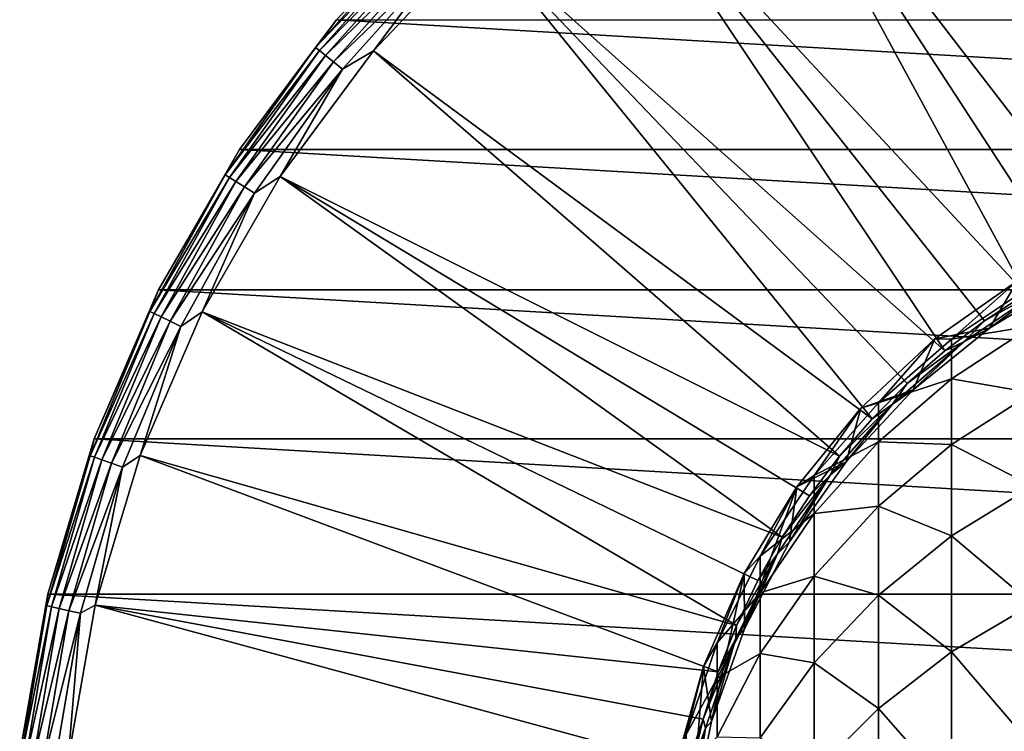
# Model space of a CAD drawing. Header units: metres. Extents: x -27 to 80, y -171 to 27.
# Tile 65 of 117: x -22 to -6, y 3 to 14. Entities that reach past the tile are written whole.
import ezdxf

# ---------------------------------------------------------------- set-up
doc = ezdxf.new("R2010")
doc.units = ezdxf.units.M
doc.layers.add('solid_509380_SW0003', color=7, linetype='CONTINUOUS')

msp = doc.modelspace()

# ---------------------------------------------------------------- linework, layer by layer
at = {"layer": 'solid_509380_SW0003'}
for points in [[(-3.934258, 11.069942, 120.187675), (-6.227634, 20.801748, 120.013718), (-8.600461, 19.93811, 120.013718)], [(-4.680526, 10.775653, 120.187675), (-8.600461, 19.93811, 120.013718), (-10.856981, 18.804842, 120.013718)], [(-4.680526, 10.775653, 120.187675), (-3.934258, 11.069942, 120.187675), (-8.600461, 19.93811, 120.013718)], [(-6.104216, 10.037956, 120.187675), (-10.856981, 18.804842, 120.013718), (-12.966679, 17.417273, 120.013718)], [(-5.404972, 10.431122, 120.187675), (-4.680526, 10.775653, 120.187675), (-10.856981, 18.804842, 120.013718)], [(-6.104216, 10.037956, 120.187675), (-5.404972, 10.431122, 120.187675), (-10.856981, 18.804842, 120.013718)], [(-7.414196, 9.113272, 120.187675), (-12.966679, 17.417273, 120.013718), (-14.901025, 15.794164, 120.013718)], [(-6.775, 9.597989, 120.187675), (-6.104216, 10.037956, 120.187675), (-12.966679, 17.417273, 120.013718)], [(-7.414196, 9.113272, 120.187675), (-6.775, 9.597989, 120.187675), (-12.966679, 17.417273, 120.013718)], [(-17.236, 14.462721, 119.213844), (-15.440436, 16.365908, 119.213844), (-17.235994, 14.462728)], [(-15.891051, 15.891051, 119.418648), (-15.440436, 16.365908, 119.213844), (-17.236, 14.462721, 119.213844)], [(-15.891051, 15.891051, 119.418648), (-17.236, 14.462721, 119.213844), (-17.570364, 14.011898, 119.418648)], [(-15.891051, 15.891051, 119.418648), (-17.570364, 14.011898, 119.418648), (-15.83568, 15.83568, 119.609985)], [(-17.570364, 14.011898, 119.418648), (-17.509142, 13.963075, 119.609985), (-15.83568, 15.83568, 119.609985)], [(-15.83568, 15.83568, 119.609985), (-17.509142, 13.963075, 119.609985), (-15.747487, 15.747487, 119.774864)], [(-17.509142, 13.963075, 119.609985), (-17.411629, 13.885311, 119.774864), (-15.747487, 15.747487, 119.774864)], [(-15.747487, 15.747487, 119.774864), (-17.411629, 13.885311, 119.774864), (-15.632362, 15.632362, 119.902275)], [(-8.586063, 8.018824, 120.187675), (-14.901025, 15.794164, 120.013718), (-16.63386, 13.957466, 120.013718)], [(-15.497995, 15.497995, 119.983719), (-16.63386, 13.957466, 120.013718), (-14.901025, 15.794164, 120.013718)], [(-8.018824, 8.586063, 120.187675), (-7.414196, 9.113272, 120.187675), (-14.901025, 15.794164, 120.013718)], [(-8.586063, 8.018824, 120.187675), (-8.018824, 8.586063, 120.187675), (-14.901025, 15.794164, 120.013718)], [(-17.411629, 13.885311, 119.774864), (-17.28434, 13.7838, 119.902275), (-15.632362, 15.632362, 119.902275)], [(-15.632362, 15.632362, 119.902275), (-17.28434, 13.7838, 119.902275), (-15.497995, 15.497995, 119.983719)], [(-17.28434, 13.7838, 119.902275), (-17.135773, 13.665322, 119.983719), (-15.497995, 15.497995, 119.983719)], [(-15.497995, 15.497995, 119.983719), (-17.135773, 13.665322, 119.983719), (-16.63386, 13.957466, 120.013718)], [(-18.798475, 12.363952, 119.213844), (-17.236, 14.462721, 119.213844), (-18.798466, 12.363962)], [(-17.570364, 14.011898, 119.418648), (-17.236, 14.462721, 119.213844), (-18.798475, 12.363952, 119.213844)], [(-18.798466, 12.363962), (-17.235994, 14.462728), (18.798466, 12.363962)], [(-17.236, 14.462721, 119.213844), (-17.235994, 14.462728), (-18.798466, 12.363962)], [(-17.235994, 14.462728), (17.235994, 14.462728), (18.798466, 12.363962)], [(-17.570364, 14.011898, 119.418648), (-18.798475, 12.363952, 119.213844), (-19.028721, 11.956537, 119.418648)], [(-17.570364, 14.011898, 119.418648), (-19.028721, 11.956537, 119.418648), (-17.509142, 13.963075, 119.609985)], [(-19.028721, 11.956537, 119.418648), (-18.962416, 11.914876, 119.609985), (-17.509142, 13.963075, 119.609985)], [(-17.509142, 13.963075, 119.609985), (-18.962416, 11.914876, 119.609985), (-17.411629, 13.885311, 119.774864)], [(-18.962416, 11.914876, 119.609985), (-18.85681, 11.848519, 119.774864), (-17.411629, 13.885311, 119.774864)], [(-17.411629, 13.885311, 119.774864), (-18.85681, 11.848519, 119.774864), (-17.28434, 13.7838, 119.902275)], [(-9.113272, 7.414196, 120.187675), (-16.63386, 13.957466, 120.013718), (-18.14175, 11.932017, 120.013718)], [(-17.135773, 13.665322, 119.983719), (-18.14175, 11.932017, 120.013718), (-16.63386, 13.957466, 120.013718)], [(-9.113272, 7.414196, 120.187675), (-8.586063, 8.018824, 120.187675), (-16.63386, 13.957466, 120.013718)], [(-18.85681, 11.848519, 119.774864), (-18.718954, 11.761899, 119.902275), (-17.28434, 13.7838, 119.902275)], [(-17.28434, 13.7838, 119.902275), (-18.718954, 11.761899, 119.902275), (-17.135773, 13.665322, 119.983719)], [(-18.718954, 11.761899, 119.902275), (-18.558056, 11.6608, 119.983719), (-17.135773, 13.665322, 119.983719)], [(-17.135773, 13.665322, 119.983719), (-18.558056, 11.6608, 119.983719), (-18.14175, 11.932017, 120.013718)], [(-20.106735, 10.097981, 119.213844), (-18.798475, 12.363952, 119.213844), (-20.10673, 10.097991)], [(-19.028721, 11.956537, 119.418648), (-18.798475, 12.363952, 119.213844), (-20.106735, 10.097981, 119.213844)], [(-20.10673, 10.097991), (-18.798466, 12.363962), (20.10673, 10.097991)], [(-18.798475, 12.363952, 119.213844), (-18.798466, 12.363962), (-20.10673, 10.097991)], [(-18.798466, 12.363962), (18.798466, 12.363962), (20.10673, 10.097991)], [(-19.028721, 11.956537, 119.418648), (-20.106735, 10.097981, 119.213844), (-20.24778, 9.750816, 119.418648)], [(-19.028721, 11.956537, 119.418648), (-20.24778, 9.750816, 119.418648), (-18.962416, 11.914876, 119.609985)], [(-10.037956, 6.104216, 120.187675), (-18.14175, 11.932017, 120.013718), (-19.404305, 9.745209, 120.013718)], [(-18.558056, 11.6608, 119.983719), (-19.404305, 9.745209, 120.013718), (-18.14175, 11.932017, 120.013718)], [(-9.597989, 6.775, 120.187675), (-9.113272, 7.414196, 120.187675), (-18.14175, 11.932017, 120.013718)], [(-10.037956, 6.104216, 120.187675), (-9.597989, 6.775, 120.187675), (-18.14175, 11.932017, 120.013718)], [(-20.24778, 9.750816, 119.418648), (-20.177227, 9.716841, 119.609985), (-18.962416, 11.914876, 119.609985)], [(-18.962416, 11.914876, 119.609985), (-20.177227, 9.716841, 119.609985), (-18.85681, 11.848519, 119.774864)], [(-20.177227, 9.716841, 119.609985), (-20.064856, 9.662725, 119.774864), (-18.85681, 11.848519, 119.774864)], [(-18.85681, 11.848519, 119.774864), (-20.064856, 9.662725, 119.774864), (-18.718954, 11.761899, 119.902275)], [(-20.064856, 9.662725, 119.774864), (-19.918169, 9.592085, 119.902275), (-18.718954, 11.761899, 119.902275)], [(-18.718954, 11.761899, 119.902275), (-19.918169, 9.592085, 119.902275), (-18.558056, 11.6608, 119.983719)], [(-19.918169, 9.592085, 119.902275), (-19.746962, 9.509636, 119.983719), (-18.558056, 11.6608, 119.983719)], [(-18.558056, 11.6608, 119.983719), (-19.746962, 9.509636, 119.983719), (-19.404305, 9.745209, 120.013718)], [(-6.235007, 10.253033, 215.174133), (-6.235004, 10.253032, 120.495499), (-7.573114, 9.308485, 120.495499)], [(-7.573055, 9.308536, 215.174133), (-6.235007, 10.253033, 215.174133), (-7.573114, 9.308485, 120.495499)], [(-6.694348, 9.483711, 120.495499), (-7.573114, 9.308485, 120.495499), (-6.235004, 10.253032, 120.495499)], [(-7.305137, 9.305888, 219.586472), (-6.235007, 10.253033, 215.174133), (-7.573055, 9.308536, 215.174133)], [(-7.305137, 9.305888, 219.586472), (-6, 10.173846, 219.671005), (-6.235007, 10.253033, 215.174133)], [(-6, 9.519658, 224.129944), (-6, 10.173846, 219.671005), (-7.305137, 9.305888, 219.586472)], [(-5.34059, 10.306948, 120.495499), (-6.694339, 9.483718, 120.155807), (-6.694348, 9.483711, 120.495499)], [(-5.34059, 10.306948, 120.495499), (-6.694348, 9.483711, 120.495499), (-6.235004, 10.253032, 120.495499)], [(-5.34059, 10.306948, 120.495499), (-5.340622, 10.306932, 120.155807), (-6.694339, 9.483718, 120.155807)], [(-6.694339, 9.483718, 120.155807), (-5.340622, 10.306932, 120.155807), (-5.838204, 10.112067, 120.180222)], [(-21.143084, 7.695453, 119.213844), (-20.106735, 10.097981, 119.213844), (-21.143082, 7.695457)], [(-20.24778, 9.750816, 119.418648), (-20.106735, 10.097981, 119.213844), (-21.143084, 7.695453, 119.213844)], [(-21.143082, 7.695457), (-20.10673, 10.097991), (21.143082, 7.695457)], [(-20.106735, 10.097981, 119.213844), (-20.10673, 10.097991), (-21.143082, 7.695457)], [(-20.10673, 10.097991), (20.10673, 10.097991), (21.143082, 7.695457)], [(-5.838204, 10.112067, 120.180222), (-6.775, 9.597989, 120.187675), (-7.108148, 9.263518, 120.180222)], [(-6.694339, 9.483718, 120.155807), (-5.838204, 10.112067, 120.180222), (-7.108148, 9.263518, 120.180222)], [(-5.838204, 10.112067, 120.180222), (-6.104216, 10.037956, 120.187675), (-6.775, 9.597989, 120.187675)], [(-20.24778, 9.750816, 119.418648), (-21.143084, 7.695453, 119.213844), (-21.212212, 7.422473, 119.418648)], [(-20.24778, 9.750816, 119.418648), (-21.212212, 7.422473, 119.418648), (-20.177227, 9.716841, 119.609985)], [(-21.212212, 7.422473, 119.418648), (-21.138298, 7.396611, 119.609985), (-20.177227, 9.716841, 119.609985)], [(-20.177227, 9.716841, 119.609985), (-21.138298, 7.396611, 119.609985), (-20.064856, 9.662725, 119.774864)], [(-10.775653, 4.680526, 120.187675), (-19.404305, 9.745209, 120.013718), (-20.404449, 7.426612, 120.013718)], [(-19.746962, 9.509636, 119.983719), (-20.404449, 7.426612, 120.013718), (-19.404305, 9.745209, 120.013718)], [(-10.431122, 5.404972, 120.187675), (-10.037956, 6.104216, 120.187675), (-19.404305, 9.745209, 120.013718)], [(-10.775653, 4.680526, 120.187675), (-10.431122, 5.404972, 120.187675), (-19.404305, 9.745209, 120.013718)], [(-21.138298, 7.396611, 119.609985), (-21.020575, 7.355417, 119.774864), (-20.064856, 9.662725, 119.774864)], [(-20.064856, 9.662725, 119.774864), (-21.020575, 7.355417, 119.774864), (-19.918169, 9.592085, 119.902275)], [(-21.020575, 7.355417, 119.774864), (-20.866899, 7.301644, 119.902275), (-19.918169, 9.592085, 119.902275)], [(-19.918169, 9.592085, 119.902275), (-20.866899, 7.301644, 119.902275), (-19.746962, 9.509636, 119.983719)], [(-7.108148, 9.263518, 120.180222), (-6.775, 9.597989, 120.187675), (-7.414196, 9.113272, 120.187675)], [(-20.866899, 7.301644, 119.902275), (-20.68754, 7.238883, 119.983719), (-19.746962, 9.509636, 119.983719)], [(-19.746962, 9.509636, 119.983719), (-20.68754, 7.238883, 119.983719), (-20.404449, 7.426612, 120.013718)], [(-6.694348, 9.483711, 120.495499), (-7.923354, 8.483841, 120.155807), (-7.923377, 8.48382, 120.495499)], [(-6.694348, 9.483711, 120.495499), (-7.923377, 8.48382, 120.495499), (-7.573114, 9.308485, 120.495499)], [(-7.923354, 8.483841, 120.155807), (-6.694339, 9.483718, 120.155807), (-7.108148, 9.263518, 120.180222)], [(-6.694348, 9.483711, 120.495499), (-6.694339, 9.483718, 120.155807), (-7.923354, 8.483841, 120.155807)], [(-7.305137, 8.663997, 223.961609), (-6, 9.519658, 224.129944), (-7.305137, 9.305888, 219.586472)], [(-6, 8.435913, 228.504379), (-6, 9.519658, 224.129944), (-7.305137, 8.663997, 223.961609)], [(-7.923377, 8.48382, 120.495499), (-8.770081, 8.190586, 120.495499), (-7.573114, 9.308485, 120.495499)], [(-8.770032, 8.190638, 215.174133), (-7.573114, 9.308485, 120.495499), (-8.770081, 8.190586, 120.495499)], [(-8.770032, 8.190638, 215.174133), (-7.573055, 9.308536, 215.174133), (-7.573114, 9.308485, 120.495499)], [(-8.485281, 8.275803, 219.48616), (-7.573055, 9.308536, 215.174133), (-8.770032, 8.190638, 215.174133)], [(-8.485281, 8.275803, 219.48616), (-7.305137, 9.305888, 219.586472), (-7.573055, 9.308536, 215.174133)], [(-7.305137, 8.663997, 223.961609), (-7.305137, 9.305888, 219.586472), (-8.485281, 8.275803, 219.48616)], [(-7.108148, 9.263518, 120.180222), (-8.018824, 8.586063, 120.187675), (-8.256468, 8.256468, 120.180222)], [(-7.923354, 8.483841, 120.155807), (-7.108148, 9.263518, 120.180222), (-8.256468, 8.256468, 120.180222)], [(-7.108148, 9.263518, 120.180222), (-7.414196, 9.113272, 120.187675), (-8.018824, 8.586063, 120.187675)], [(-8.256468, 8.256468, 120.180222), (-8.018824, 8.586063, 120.187675), (-8.586063, 8.018824, 120.187675)], [(-8.485281, 7.648506, 223.76181), (-7.305137, 8.663997, 223.961609), (-8.485281, 8.275803, 219.48616)], [(-7.305137, 7.600624, 228.253799), (-7.305137, 8.663997, 223.961609), (-8.485281, 7.648506, 223.76181)], [(-7.305137, 7.600624, 228.253799), (-6, 8.435913, 228.504379), (-7.305137, 8.663997, 223.961609)], [(-7.923377, 8.48382, 120.495499), (-9.004771, 7.325925, 120.155807), (-9.00478, 7.325916, 120.495499)], [(-7.923377, 8.48382, 120.495499), (-9.00478, 7.325916, 120.495499), (-8.770081, 8.190586, 120.495499)], [(-9.004771, 7.325925, 120.155807), (-7.923354, 8.483841, 120.155807), (-8.256468, 8.256468, 120.180222)], [(-7.923377, 8.48382, 120.495499), (-7.923354, 8.483841, 120.155807), (-9.004771, 7.325925, 120.155807)], [(-6, 6.932839, 232.753021), (-6, 8.435913, 228.504379), (-7.305137, 7.600624, 228.253799)], [(-9.52024, 7.101216, 219.371765), (-8.485281, 8.275803, 219.48616), (-8.770032, 8.190638, 215.174133)], [(-8.485281, 7.648506, 223.76181), (-8.485281, 8.275803, 219.48616), (-9.52024, 7.101216, 219.371765)], [(-8.770032, 8.190638, 215.174133), (-8.770081, 8.190586, 120.495499), (-9.803653, 6.920146, 120.495499)], [(-9.803638, 6.920164, 215.174133), (-8.770032, 8.190638, 215.174133), (-9.803653, 6.920146, 120.495499)], [(-9.00478, 7.325916, 120.495499), (-9.803653, 6.920146, 120.495499), (-8.770081, 8.190586, 120.495499)], [(-9.52024, 7.101216, 219.371765), (-8.770032, 8.190638, 215.174133), (-9.803638, 6.920164, 215.174133)], [(-8.256468, 8.256468, 120.180222), (-9.113272, 7.414196, 120.187675), (-9.263518, 7.108148, 120.180222)], [(-9.004771, 7.325925, 120.155807), (-8.256468, 8.256468, 120.180222), (-9.263518, 7.108148, 120.180222)], [(-8.256468, 8.256468, 120.180222), (-8.586063, 8.018824, 120.187675), (-9.113272, 7.414196, 120.187675)], [(-21.893511, 5.188846), (-21.143082, 7.695457), (21.893511, 5.188846)], [(-21.143084, 7.695453, 119.213844), (-21.143082, 7.695457), (-21.893511, 5.188846)], [(-21.893509, 5.188857, 119.213844), (-21.143084, 7.695453, 119.213844), (-21.893511, 5.188846)], [(-21.212212, 7.422473, 119.418648), (-21.143084, 7.695453, 119.213844), (-21.893509, 5.188857, 119.213844)], [(-21.143082, 7.695457), (21.143082, 7.695457), (21.893511, 5.188846)], [(-9.52024, 6.49056, 223.533981), (-8.485281, 7.648506, 223.76181), (-9.52024, 7.101216, 219.371765)], [(-8.485281, 6.60931, 227.956421), (-8.485281, 7.648506, 223.76181), (-9.52024, 6.49056, 223.533981)], [(-8.485281, 6.60931, 227.956421), (-7.305137, 7.600624, 228.253799), (-8.485281, 7.648506, 223.76181)], [(-7.305137, 6.125804, 232.422577), (-7.305137, 7.600624, 228.253799), (-8.485281, 6.60931, 227.956421)], [(-7.305137, 6.125804, 232.422577), (-6, 6.932839, 232.753021), (-7.305137, 7.600624, 228.253799)], [(-21.212212, 7.422473, 119.418648), (-21.893509, 5.188857, 119.213844), (-21.909885, 5.000789, 119.418648)], [(-21.212212, 7.422473, 119.418648), (-21.909885, 5.000789, 119.418648), (-21.138298, 7.396611, 119.609985)], [(-21.909885, 5.000789, 119.418648), (-21.833544, 4.983364, 119.609985), (-21.138298, 7.396611, 119.609985)], [(-21.138298, 7.396611, 119.609985), (-21.833544, 4.983364, 119.609985), (-21.020575, 7.355417, 119.774864)], [(-21.833544, 4.983364, 119.609985), (-21.711946, 4.95561, 119.774864), (-21.020575, 7.355417, 119.774864)], [(-21.020575, 7.355417, 119.774864), (-21.711946, 4.95561, 119.774864), (-20.866899, 7.301644, 119.902275)], [(-11.069942, 3.934258, 120.187675), (-20.404449, 7.426612, 120.013718), (-21.12866, 5.007584, 120.013718)], [(-20.68754, 7.238883, 119.983719), (-21.12866, 5.007584, 120.013718), (-20.404449, 7.426612, 120.013718)], [(-11.069942, 3.934258, 120.187675), (-10.775653, 4.680526, 120.187675), (-20.404449, 7.426612, 120.013718)], [(-9.918447, 6.031541, 120.155807), (-9.004771, 7.325925, 120.155807), (-9.263518, 7.108148, 120.180222)], [(-9.00478, 7.325916, 120.495499), (-9.004771, 7.325925, 120.155807), (-9.918447, 6.031541, 120.155807)], [(-9.00478, 7.325916, 120.495499), (-9.918447, 6.031541, 120.155807), (-9.918429, 6.031572, 120.495499)], [(-9.00478, 7.325916, 120.495499), (-9.918429, 6.031572, 120.495499), (-9.803653, 6.920146, 120.495499)], [(-9.263518, 7.108148, 120.180222), (-9.113272, 7.414196, 120.187675), (-9.597989, 6.775, 120.187675)], [(-21.711946, 4.95561, 119.774864), (-21.553219, 4.919382, 119.902275), (-20.866899, 7.301644, 119.902275)], [(-20.866899, 7.301644, 119.902275), (-21.553219, 4.919382, 119.902275), (-20.68754, 7.238883, 119.983719)], [(-21.553219, 4.919382, 119.902275), (-21.367958, 4.877097, 119.983719), (-20.68754, 7.238883, 119.983719)], [(-20.68754, 7.238883, 119.983719), (-21.367958, 4.877097, 119.983719), (-21.12866, 5.007584, 120.013718)], [(-10.392304, 5.802224, 219.245255), (-9.52024, 7.101216, 219.371765), (-9.803638, 6.920164, 215.174133)], [(-9.52024, 6.49056, 223.533981), (-9.52024, 7.101216, 219.371765), (-10.392304, 5.802224, 219.245255)], [(-9.263518, 7.108148, 120.180222), (-10.037956, 6.104216, 120.187675), (-10.112067, 5.838204, 120.180222)], [(-9.918447, 6.031541, 120.155807), (-9.263518, 7.108148, 120.180222), (-10.112067, 5.838204, 120.180222)], [(-9.263518, 7.108148, 120.180222), (-9.597989, 6.775, 120.187675), (-10.037956, 6.104216, 120.187675)], [(-10.654623, 5.520781, 215.174133), (-9.803638, 6.920164, 215.174133), (-10.654609, 5.520809, 120.495499)], [(-10.392304, 5.802224, 219.245255), (-9.803638, 6.920164, 215.174133), (-10.654623, 5.520781, 215.174133)], [(-9.803638, 6.920164, 215.174133), (-9.803653, 6.920146, 120.495499), (-10.654609, 5.520809, 120.495499)], [(-10.647337, 4.624857, 120.495499), (-10.654609, 5.520809, 120.495499), (-9.803653, 6.920146, 120.495499)], [(-9.918429, 6.031572, 120.495499), (-10.647337, 4.624857, 120.495499), (-9.803653, 6.920146, 120.495499)], [(-6, 5.02462, 236.83577), (-6, 6.932839, 232.753021), (-7.305137, 6.125804, 232.422577)], [(-9.52024, 5.478933, 227.617325), (-8.485281, 6.60931, 227.956421), (-9.52024, 6.49056, 223.533981)], [(-8.485281, 5.168022, 232.030411), (-8.485281, 6.60931, 227.956421), (-9.52024, 5.478933, 227.617325)], [(-8.485281, 5.168022, 232.030411), (-7.305137, 6.125804, 232.422577), (-8.485281, 6.60931, 227.956421)], [(-10.392304, 5.209973, 223.282043), (-9.52024, 6.49056, 223.533981), (-10.392304, 5.802224, 219.245255)], [(-9.52024, 5.478933, 227.617325), (-9.52024, 6.49056, 223.533981), (-10.392304, 5.209973, 223.282043)], [(-10.112067, 5.838204, 120.180222), (-10.037956, 6.104216, 120.187675), (-10.431122, 5.404972, 120.187675)], [(-7.305137, 4.253455, 236.428574), (-7.305137, 6.125804, 232.422577), (-8.485281, 5.168022, 232.030411)], [(-7.305137, 4.253455, 236.428574), (-6, 5.02462, 236.83577), (-7.305137, 6.125804, 232.422577)], [(-10.647361, 4.624802, 120.155807), (-9.918447, 6.031541, 120.155807), (-10.112067, 5.838204, 120.180222)], [(-10.647337, 4.624857, 120.495499), (-9.918447, 6.031541, 120.155807), (-10.647361, 4.624802, 120.155807)], [(-9.918429, 6.031572, 120.495499), (-9.918447, 6.031541, 120.155807), (-10.647337, 4.624857, 120.495499)], [(-11.086555, 4.401055, 219.108795), (-10.392304, 5.802224, 219.245255), (-10.654623, 5.520781, 215.174133)], [(-10.392304, 5.209973, 223.282043), (-10.392304, 5.802224, 219.245255), (-11.086555, 4.401055, 219.108795)], [(-10.112067, 5.838204, 120.180222), (-10.775653, 4.680526, 120.187675), (-10.787596, 4.468369, 120.180222)], [(-10.647361, 4.624802, 120.155807), (-10.112067, 5.838204, 120.180222), (-10.787596, 4.468369, 120.180222)], [(-10.112067, 5.838204, 120.180222), (-10.431122, 5.404972, 120.187675), (-10.775653, 4.680526, 120.187675)], [(-11.307131, 4.018555, 215.174133), (-10.654623, 5.520781, 215.174133), (-11.307101, 4.018639, 120.495499)], [(-11.086555, 4.401055, 219.108795), (-10.654623, 5.520781, 215.174133), (-11.307131, 4.018555, 215.174133)], [(-11.177935, 3.131904, 120.495499), (-11.307101, 4.018639, 120.495499), (-10.654609, 5.520809, 120.495499)], [(-10.654623, 5.520781, 215.174133), (-10.654609, 5.520809, 120.495499), (-11.307101, 4.018639, 120.495499)], [(-10.647337, 4.624857, 120.495499), (-11.177935, 3.131904, 120.495499), (-10.654609, 5.520809, 120.495499)], [(-10.392304, 4.228835, 227.24231), (-9.52024, 5.478933, 227.617325), (-10.392304, 5.209973, 223.282043)], [(-9.52024, 4.075881, 231.583237), (-9.52024, 5.478933, 227.617325), (-10.392304, 4.228835, 227.24231)], [(-9.52024, 4.075881, 231.583237), (-8.485281, 5.168022, 232.030411), (-9.52024, 5.478933, 227.617325)], [(-22.347862, 2.612091, 119.213844), (-21.893509, 5.188857, 119.213844), (-22.34786, 2.612112)], [(-21.909885, 5.000789, 119.418648), (-21.893509, 5.188857, 119.213844), (-22.347862, 2.612091, 119.213844)], [(-21.893509, 5.188857, 119.213844), (-21.893511, 5.188846), (-22.34786, 2.612112)], [(-22.34786, 2.612112), (-21.893511, 5.188846), (22.34786, 2.612112)], [(-21.893511, 5.188846), (21.893511, 5.188846), (22.34786, 2.612112)], [(-11.086555, 3.828655, 223.010269), (-10.392304, 5.209973, 223.282043), (-11.086555, 4.401055, 219.108795)], [(-10.392304, 4.228835, 227.24231), (-10.392304, 5.209973, 223.282043), (-11.086555, 3.828655, 223.010269)], [(-8.485281, 3.338243, 235.945328), (-8.485281, 5.168022, 232.030411), (-9.52024, 4.075881, 231.583237)], [(-8.485281, 3.338243, 235.945328), (-7.305137, 4.253455, 236.428574), (-8.485281, 5.168022, 232.030411)], [(-21.909885, 5.000789, 119.418648), (-22.347862, 2.612091, 119.213844), (-22.332031, 2.516216, 119.418648)], [(-21.909885, 5.000789, 119.418648), (-22.332031, 2.516216, 119.418648), (-21.833544, 4.983364, 119.609985)], [(-22.332031, 2.516216, 119.418648), (-22.254217, 2.507448, 119.609985), (-21.833544, 4.983364, 119.609985)], [(-21.833544, 4.983364, 119.609985), (-22.254217, 2.507448, 119.609985), (-21.711946, 4.95561, 119.774864)], [(-22.254217, 2.507448, 119.609985), (-22.13028, 2.493484, 119.774864), (-21.711946, 4.95561, 119.774864)], [(-21.711946, 4.95561, 119.774864), (-22.13028, 2.493484, 119.774864), (-21.553219, 4.919382, 119.902275)], [(-11.502551, 2.390258, 120.187675), (-21.12866, 5.007584, 120.013718), (-21.567141, 2.520837, 120.013718)], [(-21.367958, 4.877097, 119.983719), (-21.567141, 2.520837, 120.013718), (-21.12866, 5.007584, 120.013718)], [(-11.312619, 3.169647, 120.187675), (-11.069942, 3.934258, 120.187675), (-21.12866, 5.007584, 120.013718)], [(-11.502551, 2.390258, 120.187675), (-11.312619, 3.169647, 120.187675), (-21.12866, 5.007584, 120.013718)], [(-6, 2.729263, 240.714096), (-6, 5.02462, 236.83577), (-7.305137, 4.253455, 236.428574)], [(-22.13028, 2.493484, 119.774864), (-21.968493, 2.475255, 119.902275), (-21.553219, 4.919382, 119.902275)], [(-21.553219, 4.919382, 119.902275), (-21.968493, 2.475255, 119.902275), (-21.367958, 4.877097, 119.983719)], [(-21.968493, 2.475255, 119.902275), (-21.779663, 2.453979, 119.983719), (-21.367958, 4.877097, 119.983719)], [(-21.367958, 4.877097, 119.983719), (-21.779663, 2.453979, 119.983719), (-21.567141, 2.520837, 120.013718)], [(-10.647337, 4.624857, 120.495499), (-10.647361, 4.624802, 120.155807), (-11.177935, 3.131911, 120.155807)], [(-10.647337, 4.624857, 120.495499), (-11.177935, 3.131911, 120.155807), (-11.177935, 3.131904, 120.495499)], [(-11.177935, 3.131911, 120.155807), (-10.647361, 4.624802, 120.155807), (-10.787596, 4.468369, 120.180222)], [(-10.787596, 4.468369, 120.180222), (-10.775653, 4.680526, 120.187675), (-11.069942, 3.934258, 120.187675)], [(-10.787596, 4.468369, 120.180222), (-11.069942, 3.934258, 120.187675), (-11.312619, 3.169647, 120.187675)], [(-10.787596, 4.468369, 120.180222), (-11.312619, 3.169647, 120.187675), (-11.278545, 3.022077, 120.180222)], [(-11.177935, 3.131911, 120.155807), (-10.787596, 4.468369, 120.180222), (-11.278545, 3.022077, 120.180222)], [(-11.59111, 2.921681, 218.964722), (-11.086555, 4.401055, 219.108795), (-11.307131, 4.018555, 215.174133)], [(-11.086555, 3.828655, 223.010269), (-11.086555, 4.401055, 219.108795), (-11.59111, 2.921681, 218.964722)], [(-11.086555, 2.880403, 226.837799), (-10.392304, 4.228835, 227.24231), (-11.086555, 3.828655, 223.010269)], [(-10.392304, 2.868068, 231.088699), (-10.392304, 4.228835, 227.24231), (-11.086555, 2.880403, 226.837799)], [(-10.392304, 2.868068, 231.088699), (-9.52024, 4.075881, 231.583237), (-10.392304, 4.228835, 227.24231)], [(-7.305137, 2.001245, 240.234009), (-7.305137, 4.253455, 236.428574), (-8.485281, 3.338243, 235.945328)], [(-7.305137, 2.001245, 240.234009), (-6, 2.729263, 240.714096), (-7.305137, 4.253455, 236.428574)], [(-11.749009, 2.441472, 215.174133), (-11.307131, 4.018555, 215.174133), (-11.748995, 2.441533, 120.495499)], [(-11.59111, 2.921681, 218.964722), (-11.307131, 4.018555, 215.174133), (-11.749009, 2.441472, 215.174133)], [(-11.500292, 1.580616, 120.495499), (-11.748995, 2.441533, 120.495499), (-11.307101, 4.018639, 120.495499)], [(-11.307131, 4.018555, 215.174133), (-11.307101, 4.018639, 120.495499), (-11.748995, 2.441533, 120.495499)], [(-11.177935, 3.131904, 120.495499), (-11.500292, 1.580616, 120.495499), (-11.307101, 4.018639, 120.495499)], [(-9.52024, 2.294644, 235.394302), (-9.52024, 4.075881, 231.583237), (-10.392304, 2.868068, 231.088699)], [(-9.52024, 2.294644, 235.394302), (-8.485281, 3.338243, 235.945328), (-9.52024, 4.075881, 231.583237)], [(-11.59111, 2.370241, 222.723328), (-11.086555, 3.828655, 223.010269), (-11.59111, 2.921681, 218.964722)], [(-11.086555, 2.880403, 226.837799), (-11.086555, 3.828655, 223.010269), (-11.59111, 2.370241, 222.723328)], [(-8.485281, 1.13724, 239.664246), (-8.485281, 3.338243, 235.945328), (-9.52024, 2.294644, 235.394302)], [(-8.485281, 1.13724, 239.664246), (-7.305137, 2.001245, 240.234009), (-8.485281, 3.338243, 235.945328)], [(-11.278545, 3.022077, 120.180222), (-11.502551, 2.390258, 120.187675), (-11.638853, 1.599724, 120.187675)], [(-11.278545, 3.022077, 120.180222), (-11.638853, 1.599724, 120.187675), (-11.576516, 1.524077, 120.180222)], [(-11.500285, 1.580678, 120.155807), (-11.278545, 3.022077, 120.180222), (-11.576516, 1.524077, 120.180222)], [(-11.278545, 3.022077, 120.180222), (-11.312619, 3.169647, 120.187675), (-11.502551, 2.390258, 120.187675)], [(-11.177935, 3.131904, 120.495499), (-11.500285, 1.580678, 120.155807), (-11.500292, 1.580616, 120.495499)], [(-11.500285, 1.580678, 120.155807), (-11.177935, 3.131911, 120.155807), (-11.278545, 3.022077, 120.180222)], [(-11.177935, 3.131904, 120.495499), (-11.177935, 3.131911, 120.155807), (-11.500285, 1.580678, 120.155807)]]:
    msp.add_3dface(points, dxfattribs=at)

doc.saveas('drawing.dxf')
